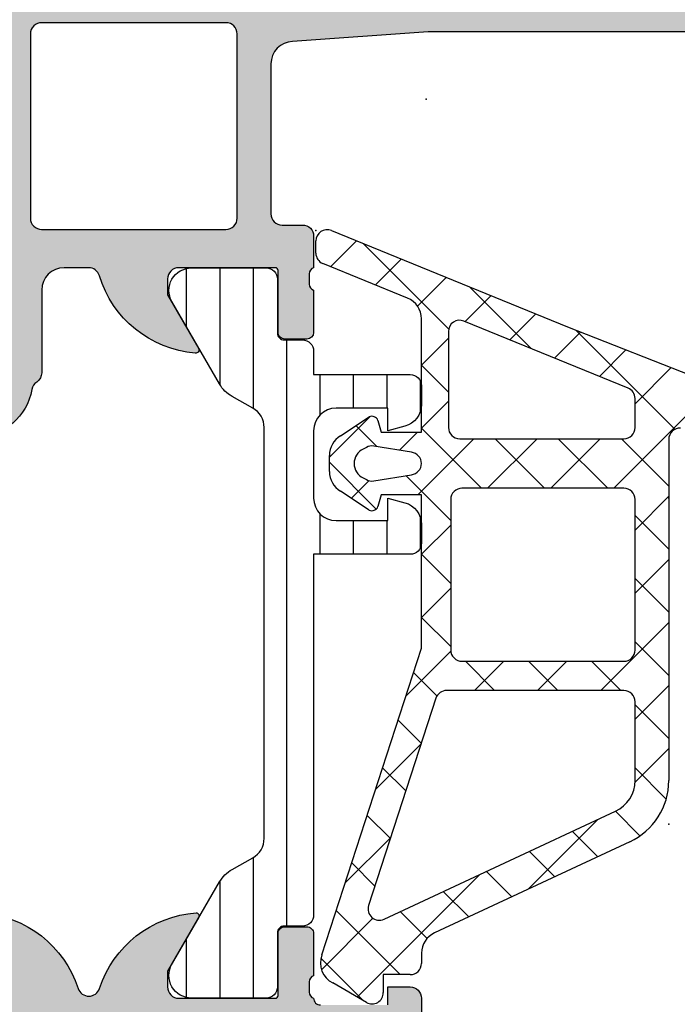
# Model space of a CAD drawing. Header units: millimetres. Extents: x 9251 to 87900, y 65165 to 131508.
# Tile 19 of 37: x 63834 to 63863, y 129340 to 129384. Entities that reach past the tile are written whole.
import ezdxf

# ---------------------------------------------------------------- set-up
doc = ezdxf.new("R2010")
doc.units = ezdxf.units.MM
doc.header["$LTSCALE"] = 100
doc.layers.add('AL31----_BUITENKOZIJN', color=1, linetype='Continuous')

msp = doc.modelspace()

# ---------------------------------------------------------------- hatches: boundary and pattern name
at = {"layer": 'AL31----_BUITENKOZIJN'}
h = msp.add_hatch(color=256, dxfattribs=at)
edge = h.paths.add_edge_path()
edge.add_line((63811.11413625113, 129369.7016041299), (63831.01419364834, 129369.7016041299))
edge.add_arc((63831.01419364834, 129371.2016041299), 1.499999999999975, 269.9999999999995, 360.0001357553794)
edge.add_line((63832.51419364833, 129371.2016076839), (63832.51416355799, 129383.9014652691))
edge.add_arc((63832.014163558, 129383.9014640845), 0.4999999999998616, 0.0001357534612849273, 53.13205803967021)
edge.add_arc((63832.61413625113, 129384.7014845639), 0.5000000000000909, 90.00000000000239, 233.1320580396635, ccw=False)
edge.add_line((63832.61413625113, 129385.2014845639), (63891.61419728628, 129385.2014845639))
edge.add_arc((63891.61412979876, 129384.7014170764), 0.5000674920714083, 0.007732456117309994, 89.99226754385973, ccw=False)
edge.add_line((63892.11419728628, 129384.7014845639), (63892.11419728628, 129380.7014845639))
edge.add_arc((63891.61412979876, 129380.7015520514), 0.5000674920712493, 270.0077324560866, 359.992267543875, ccw=False)
edge.add_line((63891.61419728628, 129380.2014845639), (63890.31414845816, 129380.2014845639))
edge.add_arc((63890.31418535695, 129380.7015214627), 0.500036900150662, 180.0042279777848, 269.9957720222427, ccw=False)
edge.add_line((63889.81414845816, 129380.7014845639), (63889.81414845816, 129381.2014845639))
edge.add_line((63889.81414845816, 129381.2014845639), (63890.81414845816, 129381.2014845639))
edge.add_line((63890.81414845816, 129381.2014845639), (63890.81414845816, 129382.7014845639))
edge.add_arc((63889.81418543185, 129382.7015215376), 0.9999630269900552, 359.9978814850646, 450.0021185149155)
edge.add_line((63889.81414845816, 129383.7014845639), (63885.81414845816, 129383.7014845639))
edge.add_arc((63885.81422532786, 129382.7014076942), 1.000076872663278, 90.00440397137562, 179.9955960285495)
edge.add_line((63884.81414845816, 129382.7014845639), (63884.81414845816, 129381.2014845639))
edge.add_line((63884.81414845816, 129381.2014845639), (63885.81414845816, 129381.2014845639))
edge.add_line((63885.81414845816, 129381.2014845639), (63885.81414845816, 129380.7014845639))
edge.add_arc((63885.31420593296, 129380.7014270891), 0.4999425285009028, -90.00658688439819, 0.006586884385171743, ccw=False)
edge.add_line((63885.31414845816, 129380.2014845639), (63882.51416066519, 129380.2014845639))
edge.add_arc((63882.51416066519, 129380.7014845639), 0.5000000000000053, 180.0000000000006, 269.99999999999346, ccw=False)
edge.add_line((63882.01416066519, 129380.7014845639), (63882.01416066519, 129380.9014845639))
edge.add_arc((63882.51416066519, 129380.9014845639), 0.500000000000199, 90, 179.9999999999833, ccw=False)
edge.add_line((63882.51416066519, 129381.4014845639), (63883.01416066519, 129381.4014845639))
edge.add_arc((63883.01412556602, 129381.901519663), 0.5000351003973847, 270.0040217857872, 359.9959782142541)
edge.add_line((63883.51416066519, 129381.9014845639), (63883.51416066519, 129382.7014876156))
edge.add_arc((63883.01414410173, 129382.7014710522), 0.5000165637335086, 0.001897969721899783, 89.99810203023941)
edge.add_line((63883.01416066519, 129383.2014876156), (63851.7141667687, 129383.2014876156))
edge.add_line((63851.7141667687, 129383.2014876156), (63845.67570914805, 129382.7690909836))
edge.add_arc((63845.7141652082, 129381.7698712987), 0.9999594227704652, 92.20400286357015, 180.0000000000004)
edge.add_line((63844.71420578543, 129381.7698712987), (63844.71420578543, 129375.1014190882))
edge.add_arc((63845.21420578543, 129375.1014190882), 0.4999999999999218, 179.9999999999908, 269.9999999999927)
edge.add_line((63845.21420578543, 129374.6014190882), (63846.11420578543, 129374.6014190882))
edge.add_arc((63846.11420578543, 129374.1014190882), 0.4999999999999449, 2.2737367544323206e-13, 90.00000000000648, ccw=False)
edge.add_line((63846.61420578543, 129374.1014190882), (63846.61420578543, 129372.7014175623))
edge.add_arc((63846.69304223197, 129372.4338969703), 0.2788950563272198, 106.4198764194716, 181.1645893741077)
edge.add_line((63846.41420478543, 129372.4282285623), (63846.41420478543, 129371.9746345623))
edge.add_arc((63846.69307288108, 129371.9689739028), 0.2789255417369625, 178.8371299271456, 253.575405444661)
edge.add_line((63846.61420578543, 129371.7014305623), (63846.61420578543, 129369.8214195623))
edge.add_arc((63846.31420578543, 129369.8214195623), 0.2999999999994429, -89.9999999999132, 1.0862777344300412e-10, ccw=False)
edge.add_line((63846.31420578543, 129369.5214195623), (63845.33423146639, 129369.5214195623))
edge.add_arc((63845.33423146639, 129369.8214195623), 0.3000000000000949, 180.000000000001, 270.0000000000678, ccw=False)
edge.add_line((63845.03423146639, 129369.8214195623), (63845.03423146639, 129372.5814175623))
edge.add_arc((63844.91423146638, 129372.5814175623), 0.1200000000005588, 7.37818521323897e-11, 90.00000000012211)
edge.add_line((63844.91423146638, 129372.7014175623), (63840.61418957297, 129372.701547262))
edge.add_arc((63840.61416650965, 129372.2015703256), 0.4999769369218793, 89.99735701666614, 180.0017687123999)
edge.add_line((63840.11418957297, 129372.2015548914), (63840.11418957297, 129371.5015503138))
edge.add_line((63840.11418957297, 129371.5015503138), (63841.50243420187, 129369.0970321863))
edge.add_arc((63841.37856029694, 129369.0391375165), 0.1367352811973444, -104.9238952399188, 25.04987082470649, ccw=False)
edge.add_arc((63841.7371048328, 129373.757165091), 4.866107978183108, 196.8517810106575, 265.35862974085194, ccw=False)
edge.add_arc((63836.60142883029, 129372.2015472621), 0.4999999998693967, 16.85178101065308, 89.99999999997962)
edge.add_line((63836.60142883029, 129372.701547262), (63835.51419364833, 129372.701547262))
edge.add_arc((63835.51419364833, 129371.701547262), 0.9999999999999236, 89.99999999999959, 179.9999999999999)
edge.add_line((63834.51419364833, 129371.701547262), (63834.51419364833, 129368.0312318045))
edge.add_arc((63834.01419364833, 129368.0312318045), 0.5000000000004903, -56.07940332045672, 3.3026026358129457e-11, ccw=False)
edge.add_arc((63834.57223709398, 129367.2014200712), 0.4999999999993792, 123.9205966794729, 170.4059317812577)
edge.add_arc((63831.61419720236, 129367.7014200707), 2.500000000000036, 270.0000000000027, 350.40593178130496, ccw=False)
edge.add_line((63831.61419720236, 129365.2014200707), (63831.06834081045, 129365.2014200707))
edge.add_arc((63831.11667145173, 129365.7007141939), 0.5016278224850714, 116.66133668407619, 264.47111205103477, ccw=False)
edge.add_line((63830.89158299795, 129366.1490061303), (63831.83732274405, 129366.4538462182))
edge.add_arc((63831.61446604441, 129366.901419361), 0.4999868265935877, 296.4697425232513, 359.9997316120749)
edge.add_line((63832.114452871, 129366.901417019), (63832.114452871, 129367.2014200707))
edge.add_arc((63831.61447339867, 129367.2014405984), 0.4999794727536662, 359.9976476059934, 450.0023523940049)
edge.add_line((63831.614452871, 129367.7014200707), (63820.614452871, 129367.7014200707))
edge.add_arc((63820.61443234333, 129367.2014405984), 0.4999794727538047, 89.99764760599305, 180.0023523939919)
edge.add_line((63820.114452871, 129367.2014200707), (63820.114452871, 129366.901417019))
edge.add_arc((63820.61443969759, 129366.901419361), 0.4999868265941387, 180.0002683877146, 243.5302574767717)
edge.add_line((63820.39158299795, 129366.4538462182), (63821.33732274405, 129366.1490061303))
edge.add_arc((63821.11223429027, 129365.7007141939), 0.5016278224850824, -84.47111205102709, 63.338663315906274, ccw=False)
edge.add_line((63821.16056493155, 129365.2014200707), (63818.89505437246, 129365.2014200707))
edge.add_arc((63818.89505295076, 129364.7014584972), 0.499961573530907, 89.99983707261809, 157.5025084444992)
edge.add_arc((63815.55081386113, 129368.5565321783), 4.661651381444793, 274.1142428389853, 308.19252595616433, ccw=False)
edge.add_arc((63815.84712045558, 129364.0365386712), 0.1351400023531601, 153.4722505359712, 286.39548263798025, ccw=False)
edge.add_line((63815.72620824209, 129364.096896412), (63817.114452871, 129366.5014231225))
edge.add_line((63817.114452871, 129366.5014231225), (63817.114452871, 129367.2014200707))
edge.add_arc((63816.61446319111, 129367.2014303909), 0.4999896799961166, 359.9988173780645, 450.0011826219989)
edge.add_line((63816.614452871, 129367.7014200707), (63812.31442719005, 129367.7014200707))
edge.add_arc((63812.31442719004, 129367.5814200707), 0.1199999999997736, 90.00000000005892, 179.9999999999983)
edge.add_line((63812.19442719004, 129367.5814200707), (63812.19442719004, 129364.8214220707))
edge.add_arc((63811.89442719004, 129364.8214220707), 0.3000000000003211, -89.99999999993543, 2.7910118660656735e-11, ccw=False)
edge.add_line((63811.89442719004, 129364.5214220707), (63810.91445287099, 129364.5214220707))
edge.add_arc((63810.914452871, 129364.8214220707), 0.2999999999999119, 179.9999999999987, 269.99999999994, ccw=False)
edge.add_line((63810.614452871, 129364.8214220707), (63810.614452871, 129366.7014330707))
edge.add_arc((63810.53558577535, 129366.9689764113), 0.278925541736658, 286.4245945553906, 361.1628700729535)
edge.add_line((63810.814453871, 129366.9746370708), (63810.814453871, 129367.4282310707))
edge.add_arc((63810.53561642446, 129367.4338994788), 0.27889505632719, 358.8354106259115, 433.5801235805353)
edge.add_line((63810.614452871, 129367.7014200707), (63810.61413625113, 129369.2016041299))
edge.add_arc((63811.11411318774, 129369.2016271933), 0.4999769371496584, 89.99735700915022, 180.0026429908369, ccw=False)
edge = h.paths.add_edge_path()
edge.add_arc((63842.71413394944, 129374.9016801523), 0.4999845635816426, 269.9982310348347, 360.0017689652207)
edge.add_line((63843.21411851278, 129374.901695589), (63843.21411851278, 129383.1018816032))
edge.add_arc((63842.71411577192, 129383.1018787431), 0.5000027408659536, 0.000327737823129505, 89.99968592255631)
edge.add_line((63842.71411851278, 129383.6018814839), (63834.51412406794, 129383.6018738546))
edge.add_arc((63834.51411124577, 129383.1018867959), 0.4999870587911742, 89.99853065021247, 180.0014693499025)
edge.add_line((63834.01412418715, 129383.1018739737), (63834.01412418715, 129374.901695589))
edge.add_arc((63834.51410869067, 129374.9016800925), 0.4999845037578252, 179.9982241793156, 270.0017621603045)
edge.add_line((63834.51412406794, 129374.401695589), (63842.71411851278, 129374.401695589))
h = msp.add_hatch(dxfattribs=at)
h.set_pattern_fill('ANSI31', color=256, scale=0.468, angle=45, style=0)
h.set_pattern_definition([(90, (-153.7776173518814, -36784.18700180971), (-1.4859, 3.33066907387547e-16), [])])
edge = h.paths.add_edge_path()
edge.add_line((63844.41477582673, 129347.3157560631), (63844.41420136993, 129365.5868669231))
edge.add_arc((63843.41420137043, 129365.5868354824), 0.9999999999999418, 0.001801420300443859, 60.69612713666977)
edge.add_line((63843.90364276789, 129366.4588716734), (63842.98986103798, 129366.9717432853))
edge.add_arc((63843.72402313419, 129368.2797975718), 1.500000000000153, 210.0024767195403, 240.6961271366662, ccw=False)
edge.add_line((63842.4250174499, 129367.5297414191), (63840.31089418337, 129371.1911448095))
edge.add_arc((63841.17689797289, 129371.6911822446), 1.000000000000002, 90.00249438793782, 210.0024767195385, ccw=False)
edge.add_line((63841.17685443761, 129372.6911822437), (63844.50389333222, 129372.6913270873))
edge.add_arc((63844.50391509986, 129372.1913270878), 0.5000000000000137, -0.005444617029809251, 90.00249438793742, ccw=False)
edge.add_line((63845.00391509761, 129372.1912795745), (63845.00368704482, 129369.7913932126))
edge.add_arc((63845.30368704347, 129369.7913647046), 0.2999999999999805, 179.9945553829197, 270.0024189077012)
edge.add_line((63845.30369970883, 129369.4913647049), (63846.11403189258, 129369.4913989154))
edge.add_arc((63846.11405300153, 129368.9913989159), 0.50000000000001, 0.005448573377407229, 90.00241890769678, ccw=False)
edge.add_line((63846.61405299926, 129368.9914464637), (63846.61415190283, 129367.9514023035))
edge.add_line((63846.61415190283, 129367.9514023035), (63850.91416258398, 129367.9514023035))
edge.add_arc((63850.91416258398, 129367.4514023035), 0.4999999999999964, -3.979039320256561e-13, 90.0000000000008, ccw=False)
edge.add_line((63851.41416258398, 129367.4514023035), (63851.41416258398, 129366.6202840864))
edge.add_arc((63850.41416258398, 129366.6202840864), 1.000000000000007, 284.9742820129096, 360, ccw=False)
edge.add_line((63850.67254803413, 129365.654242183), (63849.91417784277, 129365.4514023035))
edge.add_line((63849.91417784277, 129365.4514023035), (63849.91417784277, 129366.4514023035))
edge.add_line((63849.91417784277, 129366.4514023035), (63847.61415190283, 129366.4514023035))
edge.add_arc((63847.61415190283, 129365.4514023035), 1.000000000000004, 90.0000000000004, 179.9999999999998)
edge.add_line((63846.61415190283, 129365.4514023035), (63846.61415190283, 129362.4514023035))
edge.add_arc((63847.61415190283, 129362.4514023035), 1, 180, 270)
edge.add_line((63847.61415190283, 129361.4514023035), (63849.91417784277, 129361.4514023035))
edge.add_line((63849.91417784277, 129361.4514023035), (63849.91415495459, 129362.4514023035))
edge.add_line((63849.91415495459, 129362.4514023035), (63850.67256365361, 129362.2485582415))
edge.add_arc((63850.41418547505, 129361.2825143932), 1.000000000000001, -0.00157810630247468, 75.02614926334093, ccw=False)
edge.add_line((63851.41418547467, 129361.2824868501), (63851.41416258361, 129360.4513885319))
edge.add_arc((63850.91416258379, 129360.4514023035), 0.4999999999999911, 269.99999999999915, 359.9984218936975, ccw=False)
edge.add_line((63850.91416258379, 129359.9514023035), (63846.61420578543, 129359.9514023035))
edge.add_line((63846.61420578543, 129359.9514023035), (63846.61420578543, 129343.9113949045))
edge.add_arc((63846.11420578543, 129343.9113949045), 0.5, 270.0024189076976, 359.9999999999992, ccw=False)
edge.add_line((63846.11422689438, 129343.4113949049), (63845.30461282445, 129343.4113607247))
edge.add_arc((63845.30462548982, 129343.111360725), 0.3000000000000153, 90.00241890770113, 180.0104048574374)
edge.add_line((63845.00462549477, 129343.1113062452), (63845.00506131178, 129340.7114199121))
edge.add_arc((63844.50506132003, 129340.7113291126), 0.4999999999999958, -89.99750561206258, 0.010404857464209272, ccw=False)
edge.add_line((63844.50508308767, 129340.211329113), (63841.17804448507, 129340.2111842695))
edge.add_arc((63841.17800094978, 129341.2111842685), 1.000000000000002, 150.0024835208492, 270.0024943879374, ccw=False)
edge.add_line((63840.311953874, 129341.7111467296), (63842.42576011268, 129345.3727330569))
edge.add_arc((63843.72483072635, 129344.6227893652), 1.499999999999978, 119.30883310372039, 150.0024835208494, ccw=False)
edge.add_line((63842.99055539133, 129345.9307800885), (63843.90429271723, 129346.4437308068))
edge.add_arc((63843.41477582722, 129347.3157246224), 1.000000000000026, 299.3088331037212, 360.0018014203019)
h = msp.add_hatch(color=256, dxfattribs=at)
edge = h.paths.add_edge_path()
edge.add_line((63824.61429646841, 129320.701310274), (63824.61429646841, 129322.701310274))
edge.add_arc((63825.11427594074, 129322.7013308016), 0.4999794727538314, 89.99764760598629, 180.0023523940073, ccw=False)
edge.add_line((63825.11429646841, 129323.201310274), (63826.61429646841, 129323.201310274))
edge.add_arc((63826.61429646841, 129323.701310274), 0.5000000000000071, 270.0000000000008, 359.9999999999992)
edge.add_line((63827.11429646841, 129323.701310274), (63827.11429646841, 129334.2012950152))
edge.add_arc((63826.61429646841, 129334.2012950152), 0.4999999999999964, 359.9999999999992, 450.0000000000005)
edge.add_line((63826.61429646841, 129334.7012950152), (63825.11429646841, 129334.7012950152))
edge.add_arc((63825.11430213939, 129335.2013006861), 0.5000056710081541, 180.0006498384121, 269.99935016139, ccw=False)
edge.add_line((63824.61429646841, 129335.2012950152), (63824.61429646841, 129337.2012950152))
edge.add_arc((63825.1142708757, 129337.2013206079), 0.4999744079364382, 89.9970671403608, 180.0029328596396, ccw=False)
edge.add_line((63825.11429646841, 129337.7012950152), (63826.11418965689, 129337.7012950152))
edge.add_arc((63826.11418965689, 129338.2012950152), 0.5, 270.0000000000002, 360)
edge.add_line((63826.61418965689, 129338.2012950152), (63826.61418965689, 129340.2013407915))
edge.add_arc((63826.53535321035, 129340.4688613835), 0.2788950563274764, 286.4198764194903, 361.1645893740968)
edge.add_line((63826.81419065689, 129340.4745297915), (63826.81419065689, 129340.9281237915))
edge.add_arc((63826.53532256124, 129340.933784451), 0.2789255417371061, 358.8371299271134, 433.575405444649)
edge.add_line((63826.61418965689, 129341.2013277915), (63826.61418965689, 129343.0813387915))
edge.add_arc((63826.91418965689, 129343.0813387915), 0.300000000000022, 90.00000000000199, 179.9999999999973, ccw=False)
edge.add_line((63826.91418965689, 129343.3813387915), (63827.89416397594, 129343.3813387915))
edge.add_arc((63827.89416397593, 129343.0813387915), 0.3000000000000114, 0, 90, ccw=False)
edge.add_line((63828.19416397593, 129343.0813387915), (63828.19416397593, 129340.3213407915))
edge.add_arc((63828.31415217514, 129340.3213407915), 0.1199881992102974, 180, 270)
edge.add_line((63828.31415217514, 129340.2013525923), (63832.61434987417, 129340.2012034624))
edge.add_arc((63832.61436275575, 129340.7011905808), 0.4999871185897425, 269.9985238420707, 360.0014761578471)
edge.add_line((63833.11434987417, 129340.7012034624), (63833.11434987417, 129341.4012004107))
edge.add_line((63833.11434987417, 129341.4012004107), (63831.72610524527, 129343.8057261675))
edge.add_arc((63831.85306995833, 129343.8624076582), 0.1390425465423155, 93.39270863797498, 204.0576561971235, ccw=False)
edge.add_arc((63831.48118973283, 129339.1132620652), 4.901453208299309, 18.13376840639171, 85.74516495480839, ccw=False)
edge.add_arc((63836.61436606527, 129340.7943918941), 0.499999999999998, 198.1337684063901, 341.8771429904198)
edge.add_arc((63841.74672486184, 129339.1146119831), 4.900256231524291, 94.24819129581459, 161.8771429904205, ccw=False)
edge.add_arc((63841.37551272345, 129343.8626131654), 0.1390346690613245, -24.055442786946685, 86.61231412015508, ccw=False)
edge.add_line((63841.50247243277, 129343.8059397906), (63840.11422780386, 129341.4014140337))
edge.add_line((63840.11422780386, 129341.4014140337), (63840.11422780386, 129340.7014170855))
edge.add_arc((63840.61420727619, 129340.7013965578), 0.4999794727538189, 179.9976476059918, 270.0023523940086)
edge.add_line((63840.61422780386, 129340.2014170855), (63844.91422565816, 129340.2014170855))
edge.add_arc((63844.91422565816, 129340.3214143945), 0.1199973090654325, 269.999999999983, 360.0000000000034)
edge.add_line((63845.03422296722, 129340.3214143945), (63845.03422296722, 129343.0814123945))
edge.add_arc((63845.33422296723, 129343.0814123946), 0.2999999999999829, 90.0000000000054, 180.0000000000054, ccw=False)
edge.add_line((63845.33422296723, 129343.3814123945), (63846.31419728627, 129343.3814123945))
edge.add_arc((63846.31419728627, 129343.0814123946), 0.2999999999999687, -2.6716406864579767e-12, 89.99999999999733, ccw=False)
edge.add_line((63846.61419728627, 129343.0814123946), (63846.61419728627, 129341.2014013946))
edge.add_arc((63846.69306438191, 129340.933858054), 0.2789255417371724, 106.424594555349, 181.1628700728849)
edge.add_line((63846.41419628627, 129340.9281973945), (63846.41419628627, 129340.4746033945))
edge.add_arc((63846.69302348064, 129340.4689351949), 0.2788848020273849, 178.8354106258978, 253.5801235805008)
edge.add_arc((63846.91419764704, 129340.2014217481), 0.3000077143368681, 179.9994860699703, 270.0005139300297)
edge.add_line((63846.91420033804, 129339.9014140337), (63849.91421559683, 129339.9014140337))
edge.add_line((63849.91421559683, 129339.9014140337), (63849.91421559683, 129340.7014170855))
edge.add_line((63849.91421559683, 129340.7014170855), (63850.91421559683, 129340.7014170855))
edge.add_arc((63850.91422591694, 129340.2014274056), 0.4999896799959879, -0.0011826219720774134, 90.00118262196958, ccw=False)
edge.add_line((63851.41421559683, 129340.2014170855), (63851.41421559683, 129335.7014170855))
edge.add_arc((63850.41419577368, 129335.7014369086), 1.000019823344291, 270.001135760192, 359.9988642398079, ccw=False)
edge.add_line((63850.41421559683, 129334.7014170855), (63849.91421559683, 129334.7014170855))
edge.add_line((63849.91421559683, 129334.7014170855), (63849.91421559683, 129337.2014170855))
edge.add_arc((63848.91417021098, 129337.2013716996), 1.000045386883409, 0.002600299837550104, 89.99739970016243)
edge.add_line((63848.91421559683, 129338.2014170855), (63847.61419728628, 129338.2014170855))
edge.add_arc((63847.61424978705, 129337.2013645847), 1.000052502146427, 90.0030079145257, 179.9969920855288)
edge.add_line((63846.61419728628, 129337.2014170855), (63846.61419728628, 129330.2014170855))
edge.add_arc((63847.13931904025, 129329.7014170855), 0.725088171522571, 136.4038161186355, 223.5961838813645)
edge.add_line((63846.61419728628, 129329.2014170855), (63846.61419728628, 129323.1673289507))
edge.add_arc((63847.61424978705, 129323.1673814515), 1.000052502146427, 180.0030079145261, 269.9969920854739)
edge.add_line((63847.61419728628, 129322.1673289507), (63848.91421559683, 129322.1673289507))
edge.add_arc((63848.91417021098, 129323.1673743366), 1.00004538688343, 270.0026002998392, 359.9973997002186)
edge.add_line((63849.91421559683, 129323.1673289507), (63849.91421559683, 129324.7014170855))
edge.add_line((63849.91421559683, 129324.7014170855), (63850.51422170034, 129324.7014170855))
edge.add_line((63850.51422170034, 129324.7014170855), (63851.61419728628, 129323.601410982))
edge.add_line((63851.61419728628, 129323.601410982), (63851.61419728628, 129320.2014170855))
edge.add_line((63851.61419728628, 129320.2014170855), (63825.11418965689, 129320.2014170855))
edge.add_arc((63825.1140572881, 129320.7011779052), 0.4997608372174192, 179.9848243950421, 270.01517560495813, ccw=False)
edge = h.paths.add_edge_path()
edge.add_arc((63829.11417170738, 129322.3014128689), 0.4999896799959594, 179.9988173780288, 270.0011826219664)
edge.add_line((63829.11418202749, 129321.801423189), (63844.61420491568, 129321.801423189))
edge.add_arc((63844.61421523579, 129322.3014128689), 0.4999896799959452, 269.998817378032, 360.001182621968)
edge.add_line((63845.11420491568, 129322.301423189), (63845.11420491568, 129338.0014048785))
edge.add_arc((63844.61418910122, 129338.001389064), 0.5000158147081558, 0.001812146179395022, 89.99818785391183)
edge.add_line((63844.61420491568, 129338.5014048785), (63829.11418202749, 129338.5014048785))
edge.add_arc((63829.11419784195, 129338.001389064), 0.50001581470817, 90.00181214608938, 179.9981878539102)
edge.add_line((63828.61418202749, 129338.0014048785), (63828.61418202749, 129322.301423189))

# ---------------------------------------------------------------- linework, layer by layer
for p, q in [((63847.40207131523, 129374.3541253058), (63857.91062362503, 129370.0672103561)), ((63846.71258290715, 129373.351997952), (63846.71320963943, 129373.8917467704)), ((63848.52207860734, 129373.8972235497), (63847.37145618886, 129372.7466011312)), ((63852.6232379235, 129369.9677221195), (63848.81201448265, 129373.7789455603)), ((63850.51528811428, 129373.0841030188), (63849.36466569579, 129371.9334806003)), ((63850.7919771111, 129371.3512155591), (63847.0237205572, 129372.8884582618)), ((63852.50849762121, 129372.2709824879), (63851.23463230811, 129370.9971171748)), ((63856.2882558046, 129369.1090342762), (63853.55199919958, 129371.8452908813)), ((63854.50170712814, 129371.457861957), (63853.35108470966, 129370.3072395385)), ((63851.41425308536, 129365.3914154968), (63851.41425308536, 129370.4252973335)), ((63860.60330338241, 129367.348730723), (63853.30134426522, 129370.3275309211)), ((63856.49491663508, 129370.6447414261), (63855.34429421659, 129369.4941190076)), ((63852.61248225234, 129369.8645718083), (63852.61248225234, 129365.591409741)), ((63852.61248225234, 129369.8645718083), (63852.61248225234, 129369.8645718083)), ((63857.91062362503, 129370.0672103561), (63866.36789545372, 129366.7488580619)), ((63862.6894592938, 129365.5141608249), (63858.28220654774, 129369.9214135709)), ((63852.61248225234, 129369.5686370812), (63851.41425308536, 129368.3704079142)), ((63858.49458756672, 129369.8380823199), (63857.33750372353, 129368.6809984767)), ((63860.51009822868, 129369.047262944), (63859.33071323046, 129367.8678779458)), ((63852.61248225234, 129367.1721477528), (63851.41425308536, 129368.3703769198)), ((63862.52560889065, 129368.2564435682), (63860.91444136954, 129366.6452760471)), ((63864.5411195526, 129367.4656241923), (63859.9669017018, 129362.8914063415)), ((63860.91444136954, 129365.5914032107), (63860.91444136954, 129366.8857716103)), ((63852.61248225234, 129366.7623070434), (63851.41425308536, 129365.5640778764)), ((63849.12610057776, 129366.0822554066), (63847.31474178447, 129364.2708966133)), ((63847.81473830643, 129365.2194103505), (63849.0848646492, 129366.0685772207)), ((63849.42507734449, 129364.746892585), (63848.49665280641, 129365.6753171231)), ((63849.47683242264, 129365.9062084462), (63849.61477378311, 129365.3914074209)), ((63854.08689362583, 129362.8914063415), (63851.41425308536, 129365.5640468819)), ((63849.61477378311, 129365.3914074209), (63851.41425308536, 129365.3914154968)), ((63851.24158993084, 129365.3914147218), (63850.42927787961, 129364.5791026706)), ((63853.7479144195, 129365.0914091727), (63851.24790168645, 129362.5913964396)), ((63853.11248180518, 129365.091409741), (63860.41444092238, 129365.0914032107)), ((63856.55424194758, 129365.0914066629), (63854.35424162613, 129362.8914063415)), ((63856.89322366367, 129362.8914063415), (63854.69322167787, 129365.0914083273)), ((63859.36056947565, 129365.0914041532), (63857.16057166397, 129362.8914063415)), ((63859.6995537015, 129362.8914063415), (63857.49955422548, 129365.0914058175)), ((63862.41425815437, 129362.9830319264), (63860.30588677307, 129365.0914033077)), ((63862.41425948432, 129365.0675455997), (63862.4142497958, 129349.8821653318)), ((63848.96106656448, 129364.7087311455), (63848.82270530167, 129364.6288475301)), ((63848.96106656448, 129364.7087311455), (63848.96106656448, 129364.7087311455)), ((63850.97313788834, 129364.4882301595), (63849.29346989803, 129364.7688826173)), ((63847.31476882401, 129363.6293834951), (63847.31473830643, 129364.3534130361)), ((63849.39871784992, 129361.9669220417), (63847.31475105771, 129364.0508888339)), ((63848.82270530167, 129363.3535179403), (63848.9610665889, 129363.2736343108)), ((63849.29346975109, 129363.2134828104), (63850.97309592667, 129363.4941276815)), ((63852.7146584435, 129361.457311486), (63850.72011264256, 129363.4518572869)), ((63849.07553964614, 129363.2253644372), (63848.29349338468, 129362.4433181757)), ((63860.41444136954, 129362.8914063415), (63853.2146584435, 129362.8914063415)), ((63853.2146584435, 129362.8914063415), (63853.2146584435, 129362.8914063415)), ((63849.0848646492, 129361.9142193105), (63847.81476882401, 129362.7633861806)), ((63849.61480430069, 129362.5913891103), (63849.47683242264, 129362.0765728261)), ((63851.41425308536, 129362.5913971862), (63849.61480430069, 129362.5913891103)), ((63851.41425308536, 129355.7807085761), (63851.41425308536, 129362.5913971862)), ((63862.41425786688, 129362.5324324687), (63860.91444136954, 129361.0326159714)), ((63852.7146584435, 129362.3914063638), (63852.7146584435, 129355.6919020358)), ((63860.91444136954, 129355.6918983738), (63860.91444136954, 129362.3914063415)), ((63862.41425636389, 129360.1767036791), (63860.91444136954, 129361.6765186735)), ((63852.7146584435, 129361.2518231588), (63851.41425308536, 129359.9514178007)), ((63852.7146584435, 129358.6509814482), (63851.41425308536, 129359.9513868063)), ((63862.41425607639, 129359.7261006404), (63860.91444136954, 129358.2262859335)), ((63862.41425457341, 129357.3703754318), (63860.91444136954, 129358.8701886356)), ((63852.7146584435, 129358.445493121), (63851.41425308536, 129357.1450877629)), ((63852.7146584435, 129355.8446514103), (63851.41425308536, 129357.1450567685)), ((63862.41425428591, 129356.9197688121), (63859.38637738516, 129353.8918919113)), ((63862.41425278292, 129354.5640471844), (63860.91444136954, 129356.0638585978)), ((63846.97796991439, 129342.1272328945), (63851.41425308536, 129355.7807085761)), ((63852.71718564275, 129355.6416902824), (63850.72023456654, 129353.6447392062)), ((63853.2146584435, 129355.1919020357), (63860.41444111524, 129355.1918983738)), ((63854.66741794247, 129353.8918919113), (63853.36740789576, 129355.1919019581)), ((63855.07372648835, 129355.1919010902), (63853.77371730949, 129353.8918919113)), ((63857.47374798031, 129353.8918919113), (63856.17373936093, 129355.1919005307)), ((63857.88005509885, 129355.1918996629), (63856.58004734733, 129353.8918919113)), ((63860.28007801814, 129353.8918919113), (63858.9800708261, 129355.1918991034)), ((63852.10266782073, 129353.6503119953), (63851.06062538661, 129354.6923544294)), ((63862.41425249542, 129354.1134369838), (63860.91444136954, 129352.6136258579)), ((63860.41444136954, 129353.8918919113), (63852.53070877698, 129353.8918919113)), ((63852.05518051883, 129353.5464004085), (63849.05951477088, 129344.3266892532)), ((63860.91444136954, 129349.8818661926), (63860.91444136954, 129353.3918919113)), ((63862.41425099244, 129351.757718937), (63860.91444136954, 129353.2575285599)), ((63851.40409243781, 129351.5425573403), (63850.37240865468, 129352.5742411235)), ((63851.39432660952, 129351.5125012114), (63849.36953317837, 129349.4877077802)), ((63862.41425070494, 129351.3071051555), (63860.91248814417, 129349.8053425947)), ((63850.71587570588, 129349.4244440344), (63849.68419192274, 129350.4561278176)), ((63862.30077352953, 129349.0648663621), (63860.91444136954, 129350.4511985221)), ((63849.74633295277, 129343.7190179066), (63860.04831114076, 129348.5223776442)), ((63861.13475537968, 129347.4245544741), (63860.04055060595, 129348.5187592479)), ((63850.02765897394, 129347.3063307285), (63848.9959751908, 129348.3380145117)), ((63859.26368781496, 129348.1565422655), (63856.16276839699, 129345.0556228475)), ((63859.25518766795, 129346.497792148), (63858.12660793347, 129347.6263718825)), ((63850.04362522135, 129347.3554697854), (63848.01883179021, 129345.3306763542)), ((63860.68221327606, 129347.1632945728), (63851.99201124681, 129343.1105638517)), ((63857.34137587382, 129345.6052739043), (63856.212665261, 129346.7339845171)), ((63849.339442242, 129345.1882174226), (63848.30775845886, 129346.2199012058)), ((63855.42756407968, 129344.7127556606), (63854.29872258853, 129345.8415971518)), ((63854.00586694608, 129345.7050514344), (63848.55546133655, 129340.2546458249)), ((63853.51375228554, 129343.8202374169), (63852.38477991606, 129344.9492097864)), ((63850.46992618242, 129341.2514034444), (63847.61954172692, 129344.1017878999)), ((63849.05951477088, 129344.3266892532), (63849.05951477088, 129344.3266892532)), ((63851.66338259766, 129342.864277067), (63850.47083724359, 129344.0568224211)), ((63849.2534804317, 129343.7589949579), (63846.9633660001, 129341.4688805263)), ((63848.80363948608, 129340.1113601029), (63846.93539210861, 129341.9796074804)), ((63846.97796991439, 129342.1272328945), (63846.97796991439, 129342.1272328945)), ((63851.41466574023, 129342.2043908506), (63851.41466574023, 129341.7514048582)), ((63850.91466732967, 129341.2514048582), (63849.71465358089, 129341.2514010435)), ((63849.71465358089, 129341.2514010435), (63849.71465358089, 129340.451411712)), ((63848.96465358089, 129340.0183985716), (63847.46893748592, 129340.8819506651))]:
    msp.add_line(p, q, dxfattribs=at)
for points in [[(63842.71411851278, 129374.401695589, 0.4142316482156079), (63843.21411851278, 129374.901695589), (63843.21411851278, 129383.1018816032, 0.4142102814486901), (63842.71411851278, 129383.6018814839), (63834.51412406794, 129383.6018738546, 0.414228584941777), (63834.01412418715, 129383.1018739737), (63834.01412418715, 129374.901695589, 0.4142316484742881), (63834.51412406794, 129374.401695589), (63842.71411851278, 129374.401695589)], [(63844.41477582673, 129347.3157560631), (63844.41420136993, 129365.5868669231, 0.2711989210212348), (63843.90364276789, 129366.4588716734), (63842.98986103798, 129366.9717432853, -0.134732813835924), (63842.4250174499, 129367.5297414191), (63840.31089418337, 129371.1911448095, -0.5773501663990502), (63841.17685443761, 129372.6911822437), (63844.50389333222, 129372.6913270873, -0.4142541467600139), (63845.00391509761, 129372.1912795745), (63845.00368704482, 129369.7913932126, 0.4142537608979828), (63845.30369970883, 129369.4913647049), (63846.11403189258, 129369.4913989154, -0.4141980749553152), (63846.61405299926, 129368.9914464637), (63846.61415190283, 129367.9514023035), (63850.91416258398, 129367.9514023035, -0.4142135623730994), (63851.41416258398, 129367.4514023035), (63851.41416258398, 129366.6202840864, -0.3395794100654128), (63850.67254803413, 129365.654242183), (63849.91417784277, 129365.4514023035), (63849.91417784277, 129366.4514023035), (63847.61415190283, 129366.4514023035, 0.4142135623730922), (63846.61415190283, 129365.4514023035), (63846.61415190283, 129362.4514023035, 0.4142135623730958), (63847.61415190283, 129361.4514023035), (63849.91417784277, 129361.4514023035), (63849.91415495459, 129362.4514023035), (63850.67256365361, 129362.2485582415, -0.3395891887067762), (63851.41418547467, 129361.2824868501), (63851.41416258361, 129360.4513885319, -0.4142054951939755), (63850.91416258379, 129359.9514023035), (63846.61420578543, 129359.9514023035), (63846.61420578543, 129343.9113949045, -0.4142011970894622), (63846.11422689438, 129343.4113949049), (63845.30461282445, 129343.4113607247, 0.4142543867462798), (63845.00462549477, 129343.1113062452), (63845.00506131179, 129340.7114199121, -0.4142540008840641), (63844.50508308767, 129340.211329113), (63841.17804448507, 129340.2111842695, -0.5773503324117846), (63840.311953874, 129341.7111467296), (63842.42576011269, 129345.3727330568, -0.1347328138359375), (63842.99055539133, 129345.9307800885), (63843.90429271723, 129346.4437308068, 0.271192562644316), (63844.41477582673, 129347.3157560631)]]:
    msp.add_lwpolyline(points, format="xyb", close=True, dxfattribs=at)
for points in [[(63883.01416066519, 129383.2014876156), (63851.7141667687, 129383.2014876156), (63845.67570914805, 129382.7690909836, 0.4029911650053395), (63844.71420578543, 129381.7698712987), (63844.71420578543, 129375.1014190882, 0.414213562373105), (63845.21420578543, 129374.6014190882), (63846.11420578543, 129374.6014190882, -0.4142135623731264), (63846.61420578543, 129374.1014190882), (63846.61420578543, 129372.7014175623, 0.33821247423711), (63846.41420478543, 129372.4282285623), (63846.41420478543, 129371.9746345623, 0.338181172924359), (63846.61420578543, 129371.7014305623), (63846.61420578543, 129369.8214195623, -0.4142135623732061), (63846.31420578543, 129369.5214195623), (63845.33423146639, 129369.5214195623, -0.4142135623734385), (63845.03423146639, 129369.8214195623), (63845.03423146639, 129372.5814175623, 0.414213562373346), (63844.91423146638, 129372.7014175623), (63840.61418957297, 129372.701547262, 0.4142361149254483), (63840.11418957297, 129372.2015548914), (63840.11418957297, 129371.5015503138), (63841.50243420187, 129369.0970321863, -0.6369093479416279), (63841.34334606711, 129368.9070144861, -0.3081505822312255), (63837.07995777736, 129372.3464956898, 0.3304677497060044), (63836.60142883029, 129372.701547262), (63835.51419364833, 129372.701547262, 0.4142135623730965), (63834.51419364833, 129371.701547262), (63834.51419364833, 129368.0312318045, -0.2496960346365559), (63834.29321537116, 129367.6163259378, 0.2056585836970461), (63834.07923044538, 129367.2847534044, -0.3659773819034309), (63831.61419720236, 129365.2014200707)], [(63831.84484151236, 129344.0012065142, -0.3038775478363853), (63836.13919983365, 129340.6387736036, 0.7248331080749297), (63837.08956192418, 129340.638864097, -0.303961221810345), (63841.38372853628, 129344.0014048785, -0.5242758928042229), (63841.50247243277, 129343.8059397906), (63840.11422780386, 129341.4014140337), (63840.11422780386, 129340.7014170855, 0.4142376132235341), (63840.61422780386, 129340.2014170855), (63844.91422565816, 129340.2014170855, 0.4142135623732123), (63845.03422296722, 129340.3214143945), (63845.03422296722, 129343.0814123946, -0.4142135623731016), (63845.33422296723, 129343.3814123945), (63846.31419728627, 129343.3814123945, -0.4142135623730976), (63846.61419728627, 129343.0814123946), (63846.61419728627, 129341.2014013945, 0.3381811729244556), (63846.41419628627, 129340.9281973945), (63846.41419628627, 129340.4746033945, 0.3382124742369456), (63846.61418993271, 129340.2014244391, 0.4142188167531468), (63846.91420033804, 129339.9014140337)], [(63849.91421559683, 129339.9014140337), (63849.91421559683, 129340.7014170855), (63850.91421559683, 129340.7014170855, -0.4142256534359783), (63851.41421559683, 129340.2014170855), (63851.41421559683, 129335.7014170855, -0.4142019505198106)]]:
    msp.add_lwpolyline(points, format="xyb", dxfattribs=at)
for centre, radius, start, end in [((63847.21320930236, 129373.891166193), 0.4999999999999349, 67.80722535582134, 179.9334707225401), ((63847.21258257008, 129373.3514173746), 0.5000000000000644, 179.9334707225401, 247.8072253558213), ((63850.41425308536, 129370.4252973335), 1.000000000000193, 0, 67.80722535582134), ((63853.11248225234, 129369.8645718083), 0.50000000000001, 67.80722535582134, 180), ((63860.41444136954, 129366.8857716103), 0.4999999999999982, 0, 67.80722535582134), ((63849.19967818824, 129365.791442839), 0.2999760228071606, 22.49374698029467, 112.5036562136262), ((63853.11248225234, 129365.591409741), 0.4999999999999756, 180, 269.9999487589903), ((63860.41444136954, 129365.5914032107), 0.4999999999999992, 269.9999487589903, 0), ((63862.91425948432, 129365.0675459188), 0.5000000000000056, 86.78284576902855, 180.0000365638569), ((63848.31445948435, 129364.3535459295), 0.9997211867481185, 119.9907742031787, 180.0076163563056), ((63849.12216039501, 129363.9911827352), 0.7044783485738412, 115.1553172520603, 244.8446827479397), ((63849.21106821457, 129364.2757193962), 0.5000000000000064, 80.51418815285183, 120.000218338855), ((63850.91151807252, 129363.9911815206), 0.5008536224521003, 277.0621443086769, 82.93301871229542), ((63848.31450596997, 129363.6292598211), 0.9997371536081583, 179.992912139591, 240.0086972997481), ((63849.211068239, 129363.70664606), 0.4999999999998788, 239.999781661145, 279.4857919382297), ((63853.21464951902, 129362.391415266), 0.499991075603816, 89.998977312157, 180.0010201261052), ((63860.41444136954, 129362.3914063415), 0.4999999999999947, 0, 90), ((63849.19967712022, 129362.1913670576), 0.2999879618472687, 247.4975092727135, 337.5012799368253), ((63853.21465416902, 129355.6918977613), 0.4999957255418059, 179.9995101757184, 270.0004898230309), ((63860.41444136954, 129355.6918983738), 0.5000000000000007, 269.9999708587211, 0), ((63852.53070877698, 129353.3918919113), 0.5000000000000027, 90, 161.9999999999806), ((63860.41444136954, 129353.3918919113), 0.5000000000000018, 0, 90), ((63859.41444136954, 129349.8818661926), 1.499999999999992, 294.9975715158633, 0), ((63859.41424979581, 129349.8821672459), 2.999999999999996, 295.0022905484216, 359.9999634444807), ((63849.53504302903, 129344.172180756), 0.5000000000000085, 161.9999999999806, 294.9975715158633), ((63852.41457321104, 129342.2043319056), 0.9999074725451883, 114.9989129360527, 179.9966223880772), ((63847.91468009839, 129341.7771161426), 1.000003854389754, 159.5056261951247, 243.5292492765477), ((63850.91466574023, 129341.7514048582), 0.4999999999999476, 270.0001821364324, 0), ((63849.21465332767, 129340.451411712), 0.500000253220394, 240.000050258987, 0)]:
    msp.add_arc(centre, radius, start, end, dxfattribs=at)
for p in [(63851.61419728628, 129380.2014170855), (63846.71423758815, 129374.3514023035), (63862.41423758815, 129362.4514023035), (63862.41423758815, 129347.9514023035)]:
    msp.add_point(p, dxfattribs=at)

doc.saveas('drawing.dxf')
